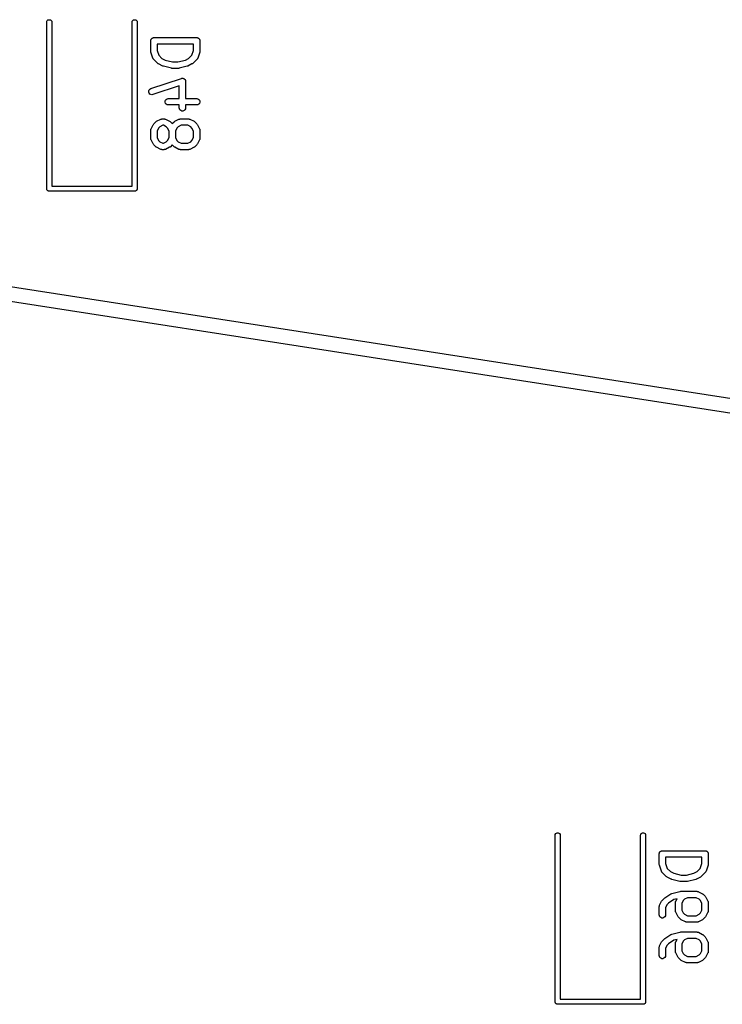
# Model space of a CAD drawing. Extents: x 48 to 353, y -143 to -50.
# Tile 27 of 70: x 144 to 160, y -136 to -113. Entities that reach past the tile are written whole.
import ezdxf

# ---------------------------------------------------------------- set-up
doc = ezdxf.new("R2010")
doc.units = 0
doc.header["$MEASUREMENT"] = 0
doc.layers.add('BLACK', color=7, linetype='CONTINUOUS')

msp = doc.modelspace()

# ---------------------------------------------------------------- linework, layer by layer
at = {"layer": 'Black'}
for p, q in [((144.196, -112.65), (144.2, -112.629)), ((144.196, -116.55), (144.196, -112.65)), ((144.2, -112.629), (144.21, -112.611)), ((144.21, -112.611), (144.226, -112.598)), ((144.226, -112.598), (144.246, -112.591)), ((144.246, -112.591), (144.267, -112.591)), ((144.267, -112.591), (144.286, -112.598)), ((144.286, -112.598), (144.302, -112.611)), ((144.302, -112.611), (144.313, -112.629)), ((144.313, -112.629), (144.316, -112.65)), ((144.316, -112.65), (144.316, -116.49)), ((146.196, -112.65), (146.2, -112.629)), ((146.196, -116.49), (146.196, -112.65)), ((146.2, -112.629), (146.21, -112.611)), ((146.21, -112.611), (146.226, -112.598)), ((146.226, -112.598), (146.246, -112.591)), ((146.246, -112.591), (146.267, -112.591)), ((146.267, -112.591), (146.286, -112.598)), ((146.286, -112.598), (146.302, -112.611)), ((146.302, -112.611), (146.313, -112.629)), ((146.313, -112.629), (146.316, -112.65)), ((146.316, -112.65), (146.316, -116.55)), ((146.648, -113.043), (146.651, -113.038)), ((146.651, -113.038), (146.656, -113.033)), ((146.656, -113.033), (146.66, -113.028)), ((146.66, -113.028), (146.666, -113.025)), ((146.666, -113.025), (146.671, -113.021)), ((146.671, -113.021), (146.677, -113.019)), ((146.677, -113.019), (146.683, -113.015)), ((146.683, -113.015), (146.689, -113.014)), ((146.689, -113.014), (146.696, -113.012)), ((146.696, -113.012), (146.702, -113.012)), ((146.702, -113.012), (146.709, -113.011)), ((146.709, -113.011), (147.709, -113.011)), ((147.709, -113.011), (147.715, -113.012)), ((147.715, -113.012), (147.722, -113.012)), ((147.722, -113.012), (147.728, -113.014)), ((147.728, -113.014), (147.734, -113.015)), ((147.734, -113.015), (147.74, -113.019)), ((147.74, -113.019), (147.746, -113.021)), ((147.746, -113.021), (147.751, -113.025)), ((147.751, -113.025), (147.757, -113.028)), ((147.757, -113.028), (147.761, -113.033)), ((147.761, -113.033), (147.766, -113.038)), ((147.766, -113.038), (147.769, -113.043)), ((146.634, -113.086), (146.635, -113.079)), ((146.634, -113.324), (146.634, -113.086)), ((146.635, -113.073), (146.637, -113.067)), ((146.635, -113.079), (146.635, -113.073)), ((146.637, -113.067), (146.638, -113.06)), ((146.638, -113.06), (146.641, -113.054)), ((146.641, -113.054), (146.644, -113.048)), ((146.644, -113.048), (146.648, -113.043)), ((146.784, -113.161), (146.784, -113.312)), ((147.634, -113.161), (146.784, -113.161)), ((147.634, -113.312), (147.634, -113.161)), ((147.769, -113.043), (147.774, -113.048)), ((147.774, -113.048), (147.776, -113.054)), ((147.776, -113.054), (147.779, -113.06)), ((147.779, -113.06), (147.78, -113.067)), ((147.78, -113.067), (147.782, -113.073)), ((147.782, -113.073), (147.782, -113.079)), ((147.782, -113.079), (147.784, -113.086)), ((147.784, -113.086), (147.784, -113.324)), ((146.636, -113.336), (146.634, -113.324)), ((146.637, -113.348), (146.636, -113.336)), ((146.685, -113.49), (146.637, -113.348)), ((146.687, -113.494), (146.685, -113.49)), ((146.688, -113.498), (146.687, -113.494)), ((146.693, -113.506), (146.688, -113.498)), ((146.784, -113.312), (146.822, -113.426)), ((146.822, -113.426), (146.896, -113.5)), ((147.521, -113.5), (147.595, -113.426)), ((147.595, -113.426), (147.634, -113.312)), ((147.729, -113.498), (147.724, -113.506)), ((147.73, -113.494), (147.729, -113.498)), ((147.732, -113.49), (147.73, -113.494)), ((147.78, -113.348), (147.732, -113.49)), ((147.782, -113.336), (147.78, -113.348)), ((147.784, -113.324), (147.782, -113.336)), ((146.698, -113.513), (146.693, -113.506)), ((146.701, -113.516), (146.698, -113.513)), ((146.703, -113.52), (146.701, -113.516)), ((146.798, -113.615), (146.703, -113.52)), ((146.808, -113.622), (146.798, -113.615)), ((146.818, -113.629), (146.808, -113.622)), ((146.913, -113.677), (146.818, -113.629)), ((146.896, -113.5), (146.973, -113.539)), ((146.921, -113.679), (146.913, -113.677)), ((146.929, -113.682), (146.921, -113.679)), ((147.119, -113.73), (146.929, -113.682)), ((146.973, -113.539), (147.146, -113.582)), ((147.128, -113.731), (147.119, -113.73)), ((147.146, -113.582), (147.271, -113.582)), ((147.271, -113.582), (147.444, -113.539)), ((147.298, -113.73), (147.289, -113.731)), ((147.489, -113.682), (147.298, -113.73)), ((147.444, -113.539), (147.521, -113.5)), ((147.496, -113.679), (147.489, -113.682)), ((147.504, -113.677), (147.496, -113.679)), ((147.599, -113.629), (147.504, -113.677)), ((147.609, -113.622), (147.599, -113.629)), ((147.619, -113.615), (147.609, -113.622)), ((147.714, -113.52), (147.619, -113.615)), ((147.717, -113.516), (147.714, -113.52)), ((147.72, -113.513), (147.717, -113.516)), ((147.724, -113.506), (147.72, -113.513)), ((147.137, -113.732), (147.128, -113.731)), ((147.28, -113.732), (147.137, -113.732)), ((147.289, -113.731), (147.28, -113.732)), ((146.637, -114.205), (147.352, -113.967)), ((147.3, -114.142), (146.685, -114.347)), ((147.3, -114.439), (147.3, -114.142)), ((147.352, -113.967), (147.357, -113.966)), ((147.357, -113.966), (147.362, -113.964)), ((147.362, -113.964), (147.37, -113.964)), ((147.37, -113.964), (147.377, -113.963)), ((147.377, -113.963), (147.383, -113.964)), ((147.383, -113.964), (147.388, -113.964)), ((147.388, -113.964), (147.395, -113.967)), ((147.395, -113.967), (147.403, -113.968)), ((147.403, -113.968), (147.408, -113.971)), ((147.408, -113.971), (147.413, -113.973)), ((147.413, -113.973), (147.419, -113.978)), ((147.419, -113.978), (147.425, -113.982)), ((147.425, -113.982), (147.429, -113.986)), ((147.429, -113.986), (147.433, -113.99)), ((147.433, -113.99), (147.437, -113.996)), ((147.437, -113.996), (147.441, -114.002)), ((147.441, -114.002), (147.443, -114.008)), ((147.443, -114.008), (147.446, -114.012)), ((147.446, -114.012), (147.447, -114.02)), ((147.447, -114.02), (147.449, -114.027)), ((147.449, -114.027), (147.449, -114.033)), ((147.449, -114.033), (147.45, -114.038)), ((147.45, -114.038), (147.45, -114.439)), ((146.587, -114.287), (146.588, -114.261)), ((146.595, -114.312), (146.587, -114.287)), ((146.588, -114.261), (146.597, -114.237)), ((146.611, -114.332), (146.595, -114.312)), ((146.597, -114.237), (146.614, -114.217)), ((146.633, -114.346), (146.611, -114.332)), ((146.614, -114.217), (146.637, -114.205)), ((146.659, -114.351), (146.633, -114.346)), ((146.685, -114.347), (146.659, -114.351)), ((146.968, -114.501), (146.977, -114.477)), ((146.968, -114.527), (146.968, -114.501)), ((146.977, -114.552), (146.968, -114.527)), ((146.977, -114.477), (146.994, -114.457)), ((146.994, -114.572), (146.977, -114.552)), ((146.994, -114.457), (147.016, -114.444)), ((147.016, -114.585), (146.994, -114.572)), ((147.016, -114.444), (147.042, -114.439)), ((147.042, -114.589), (147.016, -114.585)), ((147.042, -114.439), (147.3, -114.439)), ((147.3, -114.589), (147.042, -114.589)), ((147.3, -114.657), (147.3, -114.589)), ((147.45, -114.439), (147.709, -114.439)), ((147.709, -114.589), (147.45, -114.589)), ((147.45, -114.589), (147.45, -114.657)), ((147.709, -114.439), (147.734, -114.444)), ((147.734, -114.585), (147.709, -114.589)), ((147.734, -114.444), (147.757, -114.457)), ((147.757, -114.572), (147.734, -114.585)), ((147.757, -114.457), (147.774, -114.477)), ((147.774, -114.552), (147.757, -114.572)), ((147.774, -114.477), (147.782, -114.501)), ((147.782, -114.527), (147.774, -114.552)), ((147.782, -114.501), (147.782, -114.527)), ((147.305, -114.683), (147.3, -114.657)), ((147.318, -114.705), (147.305, -114.683)), ((147.338, -114.722), (147.318, -114.705)), ((147.362, -114.731), (147.338, -114.722)), ((147.388, -114.731), (147.362, -114.731)), ((147.413, -114.722), (147.388, -114.731)), ((147.433, -114.705), (147.413, -114.722)), ((147.446, -114.683), (147.433, -114.705)), ((147.45, -114.657), (147.446, -114.683)), ((146.642, -115.147), (146.689, -115.052)), ((146.689, -115.052), (146.696, -115.043)), ((146.696, -115.043), (146.703, -115.033)), ((146.703, -115.033), (146.751, -114.985)), ((146.751, -114.985), (146.761, -114.978)), ((146.761, -114.978), (146.77, -114.971)), ((146.77, -114.971), (146.866, -114.923)), ((146.848, -115.1), (146.818, -115.13)), ((146.917, -115.065), (146.848, -115.1)), ((146.866, -114.923), (146.87, -114.922)), ((146.87, -114.922), (146.873, -114.92)), ((146.873, -114.92), (146.882, -114.918)), ((146.882, -114.918), (146.891, -114.916)), ((146.891, -114.916), (146.895, -114.916)), ((146.895, -114.916), (146.899, -114.915)), ((146.899, -114.915), (146.947, -114.915)), ((146.929, -115.065), (146.917, -115.065)), ((146.998, -115.1), (146.929, -115.065)), ((146.947, -114.915), (146.951, -114.916)), ((146.951, -114.916), (146.955, -114.916)), ((146.955, -114.916), (146.964, -114.918)), ((146.964, -114.918), (146.972, -114.92)), ((146.972, -114.92), (146.976, -114.922)), ((146.976, -114.922), (146.98, -114.923)), ((146.98, -114.923), (147.076, -114.971)), ((147.028, -115.13), (146.998, -115.1)), ((147.076, -114.971), (147.085, -114.978)), ((147.085, -114.978), (147.095, -114.985)), ((147.095, -114.985), (147.137, -115.027)), ((147.137, -115.027), (147.179, -114.985)), ((147.179, -114.985), (147.189, -114.978)), ((147.189, -114.978), (147.199, -114.971)), ((147.199, -114.971), (147.294, -114.923)), ((147.277, -115.1), (147.246, -115.13)), ((147.345, -115.065), (147.277, -115.1)), ((147.294, -114.923), (147.298, -114.922)), ((147.298, -114.922), (147.302, -114.92)), ((147.302, -114.92), (147.311, -114.918)), ((147.311, -114.918), (147.319, -114.916)), ((147.319, -114.916), (147.323, -114.916)), ((147.323, -114.916), (147.328, -114.915)), ((147.328, -114.915), (147.518, -114.915)), ((147.5, -115.065), (147.345, -115.065)), ((147.569, -115.1), (147.5, -115.065)), ((147.518, -114.915), (147.522, -114.916)), ((147.522, -114.916), (147.527, -114.916)), ((147.527, -114.916), (147.535, -114.918)), ((147.535, -114.918), (147.544, -114.92)), ((147.544, -114.92), (147.548, -114.922)), ((147.548, -114.922), (147.552, -114.923)), ((147.552, -114.923), (147.647, -114.971)), ((147.599, -115.13), (147.569, -115.1)), ((147.647, -114.971), (147.657, -114.978)), ((147.657, -114.978), (147.666, -114.985)), ((147.666, -114.985), (147.714, -115.033)), ((147.714, -115.033), (147.721, -115.043)), ((147.721, -115.043), (147.728, -115.052)), ((147.728, -115.052), (147.776, -115.147)), ((146.634, -115.172), (146.637, -115.164)), ((146.634, -115.177), (146.634, -115.172)), ((146.634, -115.181), (146.634, -115.177)), ((146.634, -115.371), (146.634, -115.181)), ((146.637, -115.164), (146.638, -115.155)), ((146.638, -115.155), (146.64, -115.152)), ((146.64, -115.152), (146.642, -115.147)), ((146.818, -115.13), (146.784, -115.199)), ((146.784, -115.199), (146.784, -115.354)), ((147.062, -115.199), (147.028, -115.13)), ((147.062, -115.354), (147.062, -115.199)), ((147.246, -115.13), (147.212, -115.199)), ((147.212, -115.199), (147.212, -115.354)), ((147.634, -115.199), (147.599, -115.13)), ((147.634, -115.354), (147.634, -115.199)), ((147.776, -115.147), (147.777, -115.152)), ((147.777, -115.152), (147.779, -115.155)), ((147.779, -115.155), (147.781, -115.164)), ((147.781, -115.164), (147.783, -115.172)), ((147.783, -115.172), (147.783, -115.177)), ((147.783, -115.177), (147.784, -115.181)), ((147.784, -115.181), (147.784, -115.371)), ((146.634, -115.376), (146.634, -115.371)), ((146.634, -115.38), (146.634, -115.376)), ((146.637, -115.388), (146.634, -115.38)), ((146.638, -115.397), (146.637, -115.388)), ((146.64, -115.401), (146.638, -115.397)), ((146.642, -115.405), (146.64, -115.401)), ((146.689, -115.5), (146.642, -115.405)), ((146.696, -115.51), (146.689, -115.5)), ((146.703, -115.52), (146.696, -115.51)), ((146.751, -115.567), (146.703, -115.52)), ((146.761, -115.574), (146.751, -115.567)), ((146.77, -115.581), (146.761, -115.574)), ((146.784, -115.354), (146.818, -115.422)), ((146.818, -115.422), (146.848, -115.453)), ((146.848, -115.453), (146.917, -115.487)), ((146.917, -115.487), (146.929, -115.487)), ((146.929, -115.487), (146.998, -115.453)), ((146.998, -115.453), (147.028, -115.422)), ((147.028, -115.422), (147.062, -115.354)), ((147.085, -115.574), (147.076, -115.581)), ((147.095, -115.567), (147.085, -115.574)), ((147.137, -115.525), (147.095, -115.567)), ((147.179, -115.567), (147.137, -115.525)), ((147.189, -115.574), (147.179, -115.567)), ((147.199, -115.581), (147.189, -115.574)), ((147.212, -115.354), (147.246, -115.422)), ((147.246, -115.422), (147.277, -115.453)), ((147.277, -115.453), (147.345, -115.487)), ((147.345, -115.487), (147.5, -115.487)), ((147.5, -115.487), (147.569, -115.453)), ((147.569, -115.453), (147.599, -115.422)), ((147.599, -115.422), (147.634, -115.354)), ((147.657, -115.574), (147.647, -115.581)), ((147.666, -115.567), (147.657, -115.574)), ((147.714, -115.52), (147.666, -115.567)), ((147.721, -115.51), (147.714, -115.52)), ((147.728, -115.5), (147.721, -115.51)), ((147.776, -115.405), (147.728, -115.5)), ((147.777, -115.401), (147.776, -115.405)), ((147.779, -115.397), (147.777, -115.401)), ((147.781, -115.388), (147.779, -115.397)), ((147.783, -115.38), (147.781, -115.388)), ((147.784, -115.371), (147.783, -115.376)), ((147.783, -115.376), (147.783, -115.38)), ((146.866, -115.629), (146.77, -115.581)), ((146.87, -115.63), (146.866, -115.629)), ((146.873, -115.632), (146.87, -115.63)), ((146.882, -115.634), (146.873, -115.632)), ((146.891, -115.636), (146.882, -115.634)), ((146.895, -115.636), (146.891, -115.636)), ((146.899, -115.637), (146.895, -115.636)), ((146.947, -115.637), (146.899, -115.637)), ((146.951, -115.636), (146.947, -115.637)), ((146.955, -115.636), (146.951, -115.636)), ((146.964, -115.634), (146.955, -115.636)), ((146.972, -115.632), (146.964, -115.634)), ((146.976, -115.63), (146.972, -115.632)), ((146.98, -115.629), (146.976, -115.63)), ((147.076, -115.581), (146.98, -115.629)), ((147.294, -115.629), (147.199, -115.581)), ((147.298, -115.63), (147.294, -115.629)), ((147.302, -115.632), (147.298, -115.63)), ((147.311, -115.634), (147.302, -115.632)), ((147.319, -115.636), (147.311, -115.634)), ((147.323, -115.636), (147.319, -115.636)), ((147.328, -115.637), (147.323, -115.636)), ((147.518, -115.637), (147.328, -115.637)), ((147.522, -115.636), (147.518, -115.637)), ((147.527, -115.636), (147.522, -115.636)), ((147.535, -115.634), (147.527, -115.636)), ((147.544, -115.632), (147.535, -115.634)), ((147.548, -115.63), (147.544, -115.632)), ((147.552, -115.629), (147.548, -115.63)), ((147.647, -115.581), (147.552, -115.629)), ((127.266, -116.345), (168.335, -122.725)), ((144.316, -116.49), (146.196, -116.49)), ((167.175, -122.899), (126.695, -116.61)), ((144.197, -116.555), (144.196, -116.55)), ((144.197, -116.56), (144.197, -116.555)), ((144.199, -116.565), (144.197, -116.56)), ((144.2, -116.571), (144.199, -116.565)), ((144.202, -116.575), (144.2, -116.571)), ((144.204, -116.58), (144.202, -116.575)), ((144.208, -116.584), (144.204, -116.58)), ((144.21, -116.589), (144.208, -116.584)), ((144.214, -116.592), (144.21, -116.589)), ((144.218, -116.596), (144.214, -116.592)), ((144.222, -116.599), (144.218, -116.596)), ((144.226, -116.602), (144.222, -116.599)), ((144.231, -116.604), (144.226, -116.602)), ((144.236, -116.606), (144.231, -116.604)), ((144.241, -116.607), (144.236, -116.606)), ((144.246, -116.609), (144.241, -116.607)), ((144.251, -116.609), (144.246, -116.609)), ((144.256, -116.61), (144.251, -116.609)), ((146.256, -116.61), (144.256, -116.61)), ((146.261, -116.609), (146.256, -116.61)), ((146.267, -116.609), (146.261, -116.609)), ((146.272, -116.607), (146.267, -116.609)), ((146.277, -116.606), (146.272, -116.607)), ((146.281, -116.604), (146.277, -116.606)), ((146.286, -116.602), (146.281, -116.604)), ((146.29, -116.599), (146.286, -116.602)), ((146.295, -116.596), (146.29, -116.599)), ((146.298, -116.592), (146.295, -116.596)), ((146.302, -116.589), (146.298, -116.592)), ((146.305, -116.584), (146.302, -116.589)), ((146.308, -116.58), (146.305, -116.584)), ((146.31, -116.575), (146.308, -116.58)), ((146.313, -116.571), (146.31, -116.575)), ((146.314, -116.565), (146.313, -116.571)), ((146.315, -116.56), (146.314, -116.565)), ((146.316, -116.55), (146.315, -116.555)), ((146.315, -116.555), (146.315, -116.56)), ((156.102, -131.7), (156.106, -131.679)), ((156.102, -135.6), (156.102, -131.7)), ((156.106, -131.679), (156.117, -131.661)), ((156.117, -131.661), (156.132, -131.648)), ((156.132, -131.648), (156.152, -131.641)), ((156.152, -131.641), (156.173, -131.641)), ((156.173, -131.641), (156.192, -131.648)), ((156.192, -131.648), (156.208, -131.661)), ((156.208, -131.661), (156.219, -131.679)), ((156.219, -131.679), (156.222, -131.7)), ((156.222, -131.7), (156.222, -135.54)), ((158.102, -131.7), (158.106, -131.679)), ((158.102, -135.54), (158.102, -131.7)), ((158.106, -131.679), (158.117, -131.661)), ((158.117, -131.661), (158.132, -131.648)), ((158.132, -131.648), (158.152, -131.641)), ((158.152, -131.641), (158.173, -131.641)), ((158.173, -131.641), (158.192, -131.648)), ((158.192, -131.648), (158.208, -131.661)), ((158.208, -131.661), (158.219, -131.679)), ((158.219, -131.679), (158.222, -131.7)), ((158.222, -131.7), (158.222, -135.6)), ((158.54, -132.136), (158.541, -132.129)), ((158.54, -132.374), (158.54, -132.136)), ((158.541, -132.123), (158.543, -132.117)), ((158.541, -132.129), (158.541, -132.123)), ((158.543, -132.117), (158.544, -132.11)), ((158.544, -132.11), (158.548, -132.104)), ((158.548, -132.104), (158.55, -132.098)), ((158.55, -132.098), (158.554, -132.093)), ((158.554, -132.093), (158.557, -132.088)), ((158.557, -132.088), (158.562, -132.083)), ((158.562, -132.083), (158.567, -132.078)), ((158.567, -132.078), (158.572, -132.075)), ((158.572, -132.075), (158.577, -132.071)), ((158.577, -132.071), (158.584, -132.069)), ((158.584, -132.069), (158.589, -132.065)), ((158.589, -132.065), (158.596, -132.064)), ((158.596, -132.064), (158.602, -132.062)), ((158.602, -132.062), (158.608, -132.062)), ((158.608, -132.062), (158.615, -132.061)), ((158.615, -132.061), (159.615, -132.061)), ((159.615, -132.061), (159.621, -132.062)), ((159.621, -132.062), (159.628, -132.062)), ((159.628, -132.062), (159.634, -132.064)), ((159.634, -132.064), (159.641, -132.065)), ((159.641, -132.065), (159.646, -132.069)), ((159.646, -132.069), (159.652, -132.071)), ((159.652, -132.071), (159.657, -132.075)), ((159.657, -132.075), (159.663, -132.078)), ((159.663, -132.078), (159.667, -132.083)), ((159.667, -132.083), (159.672, -132.088)), ((159.672, -132.088), (159.676, -132.093)), ((159.676, -132.093), (159.68, -132.098)), ((159.68, -132.098), (159.682, -132.104)), ((159.682, -132.104), (159.685, -132.11)), ((159.685, -132.11), (159.686, -132.117)), ((159.686, -132.117), (159.689, -132.123)), ((159.689, -132.123), (159.689, -132.129)), ((159.689, -132.129), (159.69, -132.136)), ((159.69, -132.136), (159.69, -132.374)), ((158.542, -132.386), (158.54, -132.374)), ((158.544, -132.398), (158.542, -132.386)), ((158.591, -132.54), (158.544, -132.398)), ((158.69, -132.211), (158.69, -132.362)), ((159.54, -132.211), (158.69, -132.211)), ((158.69, -132.362), (158.728, -132.476)), ((159.502, -132.476), (159.54, -132.362)), ((159.54, -132.362), (159.54, -132.211)), ((159.686, -132.398), (159.638, -132.54)), ((159.688, -132.386), (159.686, -132.398)), ((159.69, -132.374), (159.688, -132.386)), ((158.593, -132.544), (158.591, -132.54)), ((158.595, -132.548), (158.593, -132.544)), ((158.6, -132.556), (158.595, -132.548)), ((158.604, -132.563), (158.6, -132.556)), ((158.607, -132.566), (158.604, -132.563)), ((158.609, -132.57), (158.607, -132.566)), ((158.705, -132.665), (158.609, -132.57)), ((158.728, -132.476), (158.802, -132.55)), ((158.802, -132.55), (158.879, -132.589)), ((158.879, -132.589), (159.053, -132.632)), ((159.053, -132.632), (159.177, -132.632)), ((159.177, -132.632), (159.351, -132.589)), ((159.351, -132.589), (159.428, -132.55)), ((159.428, -132.55), (159.502, -132.476)), ((159.62, -132.57), (159.525, -132.665)), ((159.623, -132.566), (159.62, -132.57)), ((159.626, -132.563), (159.623, -132.566)), ((159.63, -132.556), (159.626, -132.563)), ((159.635, -132.548), (159.63, -132.556)), ((159.636, -132.544), (159.635, -132.548)), ((159.638, -132.54), (159.636, -132.544)), ((158.715, -132.672), (158.705, -132.665)), ((158.724, -132.679), (158.715, -132.672)), ((158.819, -132.727), (158.724, -132.679)), ((158.827, -132.729), (158.819, -132.727)), ((158.835, -132.732), (158.827, -132.729)), ((159.025, -132.78), (158.835, -132.732)), ((159.034, -132.781), (159.025, -132.78)), ((159.043, -132.782), (159.034, -132.781)), ((159.186, -132.782), (159.043, -132.782)), ((159.195, -132.781), (159.186, -132.782)), ((159.204, -132.78), (159.195, -132.781)), ((159.395, -132.732), (159.204, -132.78)), ((159.402, -132.729), (159.395, -132.732)), ((159.41, -132.727), (159.402, -132.729)), ((159.506, -132.679), (159.41, -132.727)), ((159.515, -132.672), (159.506, -132.679)), ((159.525, -132.665), (159.515, -132.672)), ((158.669, -133.169), (158.811, -133.073)), ((158.811, -133.073), (158.823, -133.068)), ((158.823, -133.068), (158.835, -133.063)), ((158.835, -133.063), (159.025, -133.015)), ((159.025, -133.015), (159.034, -133.015)), ((159.034, -133.015), (159.043, -133.013)), ((159.043, -133.013), (159.424, -133.013)), ((159.424, -133.013), (159.429, -133.014)), ((159.429, -133.014), (159.433, -133.014)), ((159.433, -133.014), (159.441, -133.016)), ((159.441, -133.016), (159.45, -133.018)), ((159.45, -133.018), (159.454, -133.02)), ((159.454, -133.02), (159.458, -133.021)), ((159.458, -133.021), (159.553, -133.069)), ((159.553, -133.069), (159.563, -133.076)), ((159.563, -133.076), (159.573, -133.083)), ((159.573, -133.083), (159.62, -133.13)), ((158.548, -133.34), (158.595, -133.245)), ((158.595, -133.245), (158.603, -133.235)), ((158.603, -133.235), (158.609, -133.226)), ((158.609, -133.226), (158.657, -133.178)), ((158.657, -133.178), (158.663, -133.174)), ((158.663, -133.174), (158.669, -133.169)), ((158.724, -133.323), (158.69, -133.392)), ((158.758, -133.289), (158.724, -133.323)), ((158.884, -133.205), (158.758, -133.289)), ((158.958, -133.187), (158.884, -133.205)), ((158.921, -133.27), (158.924, -133.262)), ((158.922, -133.274), (158.921, -133.27)), ((158.921, -133.279), (158.922, -133.274)), ((158.921, -133.469), (158.921, -133.279)), ((158.924, -133.262), (158.925, -133.253)), ((158.925, -133.253), (158.928, -133.249)), ((158.928, -133.249), (158.929, -133.245)), ((158.929, -133.245), (158.958, -133.187)), ((159.105, -133.228), (159.071, -133.296)), ((159.071, -133.296), (159.071, -133.451)), ((159.135, -133.197), (159.105, -133.228)), ((159.204, -133.163), (159.135, -133.197)), ((159.407, -133.163), (159.204, -133.163)), ((159.475, -133.197), (159.407, -133.163)), ((159.506, -133.228), (159.475, -133.197)), ((159.54, -133.296), (159.506, -133.228)), ((159.54, -133.451), (159.54, -133.296)), ((159.62, -133.13), (159.627, -133.14)), ((159.627, -133.14), (159.634, -133.15)), ((159.634, -133.15), (159.682, -133.245)), ((159.682, -133.245), (159.683, -133.249)), ((159.683, -133.249), (159.685, -133.253)), ((159.685, -133.253), (159.687, -133.262)), ((159.687, -133.262), (159.689, -133.27)), ((159.689, -133.27), (159.689, -133.274)), ((159.689, -133.274), (159.69, -133.279)), ((159.69, -133.279), (159.69, -133.469)), ((158.54, -133.365), (158.543, -133.357)), ((158.541, -133.37), (158.54, -133.365)), ((158.54, -133.374), (158.541, -133.37)), ((158.54, -133.564), (158.54, -133.374)), ((158.544, -133.59), (158.54, -133.564)), ((158.543, -133.357), (158.544, -133.348)), ((158.544, -133.348), (158.547, -133.344)), ((158.547, -133.344), (158.548, -133.34)), ((158.69, -133.564), (158.685, -133.59)), ((158.69, -133.392), (158.69, -133.564)), ((158.922, -133.473), (158.921, -133.469)), ((158.921, -133.478), (158.922, -133.473)), ((158.924, -133.486), (158.921, -133.478)), ((158.925, -133.495), (158.924, -133.486)), ((158.928, -133.498), (158.925, -133.495)), ((158.929, -133.503), (158.928, -133.498)), ((158.976, -133.598), (158.929, -133.503)), ((159.071, -133.451), (159.105, -133.52)), ((159.105, -133.52), (159.135, -133.55)), ((159.135, -133.55), (159.204, -133.585)), ((159.407, -133.585), (159.475, -133.55)), ((159.475, -133.55), (159.506, -133.52)), ((159.506, -133.52), (159.54, -133.451)), ((159.682, -133.503), (159.634, -133.598)), ((159.683, -133.498), (159.682, -133.503)), ((159.685, -133.495), (159.683, -133.498)), ((159.687, -133.486), (159.685, -133.495)), ((159.689, -133.478), (159.687, -133.486)), ((159.69, -133.469), (159.689, -133.473)), ((159.689, -133.473), (159.689, -133.478)), ((158.557, -133.612), (158.544, -133.59)), ((158.577, -133.629), (158.557, -133.612)), ((158.602, -133.638), (158.577, -133.629)), ((158.628, -133.638), (158.602, -133.638)), ((158.652, -133.629), (158.628, -133.638)), ((158.672, -133.612), (158.652, -133.629)), ((158.685, -133.59), (158.672, -133.612)), ((158.984, -133.607), (158.976, -133.598)), ((158.99, -133.617), (158.984, -133.607)), ((159.038, -133.665), (158.99, -133.617)), ((159.048, -133.672), (159.038, -133.665)), ((159.058, -133.679), (159.048, -133.672)), ((159.153, -133.727), (159.058, -133.679)), ((159.157, -133.728), (159.153, -133.727)), ((159.161, -133.73), (159.157, -133.728)), ((159.169, -133.732), (159.161, -133.73)), ((159.178, -133.734), (159.169, -133.732)), ((159.182, -133.734), (159.178, -133.734)), ((159.186, -133.735), (159.182, -133.734)), ((159.424, -133.735), (159.186, -133.735)), ((159.204, -133.585), (159.407, -133.585)), ((159.429, -133.734), (159.424, -133.735)), ((159.433, -133.734), (159.429, -133.734)), ((159.441, -133.732), (159.433, -133.734)), ((159.45, -133.73), (159.441, -133.732)), ((159.454, -133.728), (159.45, -133.73)), ((159.458, -133.727), (159.454, -133.728)), ((159.553, -133.679), (159.458, -133.727)), ((159.563, -133.672), (159.553, -133.679)), ((159.573, -133.665), (159.563, -133.672)), ((159.62, -133.617), (159.573, -133.665)), ((159.627, -133.607), (159.62, -133.617)), ((159.634, -133.598), (159.627, -133.607)), ((158.669, -134.121), (158.811, -134.026)), ((158.811, -134.026), (158.823, -134.021)), ((158.823, -134.021), (158.835, -134.015)), ((158.835, -134.015), (159.025, -133.968)), ((159.025, -133.968), (159.034, -133.967)), ((159.034, -133.967), (159.043, -133.965)), ((159.043, -133.965), (159.424, -133.965)), ((159.424, -133.965), (159.429, -133.966)), ((159.429, -133.966), (159.433, -133.966)), ((159.433, -133.966), (159.441, -133.968)), ((159.441, -133.968), (159.45, -133.97)), ((159.45, -133.97), (159.454, -133.972)), ((159.454, -133.972), (159.458, -133.973)), ((159.458, -133.973), (159.553, -134.021)), ((159.553, -134.021), (159.563, -134.028)), ((159.563, -134.028), (159.573, -134.035)), ((158.548, -134.293), (158.595, -134.197)), ((158.595, -134.197), (158.603, -134.188)), ((158.603, -134.188), (158.609, -134.178)), ((158.609, -134.178), (158.657, -134.13)), ((158.657, -134.13), (158.663, -134.126)), ((158.663, -134.126), (158.669, -134.121)), ((158.758, -134.242), (158.724, -134.275)), ((158.884, -134.158), (158.758, -134.242)), ((158.958, -134.139), (158.884, -134.158)), ((158.921, -134.222), (158.924, -134.214)), ((158.922, -134.227), (158.921, -134.222)), ((158.921, -134.231), (158.922, -134.227)), ((158.921, -134.421), (158.921, -134.231)), ((158.924, -134.214), (158.925, -134.205)), ((158.925, -134.205), (158.928, -134.202)), ((158.928, -134.202), (158.929, -134.197)), ((158.929, -134.197), (158.958, -134.139)), ((159.105, -134.18), (159.071, -134.249)), ((159.071, -134.249), (159.071, -134.404)), ((159.135, -134.15), (159.105, -134.18)), ((159.204, -134.115), (159.135, -134.15)), ((159.407, -134.115), (159.204, -134.115)), ((159.475, -134.15), (159.407, -134.115)), ((159.506, -134.18), (159.475, -134.15)), ((159.54, -134.249), (159.506, -134.18)), ((159.54, -134.404), (159.54, -134.249)), ((159.573, -134.035), (159.62, -134.083)), ((159.62, -134.083), (159.627, -134.093)), ((159.627, -134.093), (159.634, -134.102)), ((159.634, -134.102), (159.682, -134.197)), ((159.682, -134.197), (159.683, -134.202)), ((159.683, -134.202), (159.685, -134.205)), ((159.685, -134.205), (159.687, -134.214)), ((159.687, -134.214), (159.689, -134.222)), ((159.689, -134.222), (159.689, -134.227)), ((159.689, -134.227), (159.69, -134.231)), ((159.69, -134.231), (159.69, -134.421)), ((158.54, -134.318), (158.543, -134.309)), ((158.541, -134.322), (158.54, -134.318)), ((158.54, -134.326), (158.541, -134.322)), ((158.54, -134.517), (158.54, -134.326)), ((158.543, -134.309), (158.544, -134.301)), ((158.544, -134.301), (158.547, -134.297)), ((158.547, -134.297), (158.548, -134.293)), ((158.724, -134.275), (158.69, -134.344)), ((158.69, -134.344), (158.69, -134.517)), ((158.922, -134.426), (158.921, -134.421)), ((158.921, -134.43), (158.922, -134.426)), ((158.924, -134.438), (158.921, -134.43)), ((158.925, -134.447), (158.924, -134.438)), ((158.928, -134.451), (158.925, -134.447)), ((158.929, -134.455), (158.928, -134.451)), ((158.976, -134.55), (158.929, -134.455)), ((159.071, -134.404), (159.105, -134.472)), ((159.105, -134.472), (159.135, -134.503)), ((159.475, -134.503), (159.506, -134.472)), ((159.506, -134.472), (159.54, -134.404)), ((159.682, -134.455), (159.634, -134.55)), ((159.683, -134.451), (159.682, -134.455)), ((159.685, -134.447), (159.683, -134.451)), ((159.687, -134.438), (159.685, -134.447)), ((159.689, -134.43), (159.687, -134.438)), ((159.69, -134.421), (159.689, -134.426)), ((159.689, -134.426), (159.689, -134.43)), ((158.544, -134.542), (158.54, -134.517)), ((158.557, -134.565), (158.544, -134.542)), ((158.577, -134.582), (158.557, -134.565)), ((158.602, -134.591), (158.577, -134.582)), ((158.628, -134.591), (158.602, -134.591)), ((158.652, -134.582), (158.628, -134.591)), ((158.672, -134.565), (158.652, -134.582)), ((158.685, -134.542), (158.672, -134.565)), ((158.69, -134.517), (158.685, -134.542)), ((158.984, -134.56), (158.976, -134.55)), ((158.99, -134.57), (158.984, -134.56)), ((159.038, -134.617), (158.99, -134.57)), ((159.048, -134.624), (159.038, -134.617)), ((159.058, -134.631), (159.048, -134.624)), ((159.153, -134.679), (159.058, -134.631)), ((159.135, -134.503), (159.204, -134.537)), ((159.157, -134.68), (159.153, -134.679)), ((159.161, -134.682), (159.157, -134.68)), ((159.169, -134.684), (159.161, -134.682)), ((159.178, -134.686), (159.169, -134.684)), ((159.182, -134.686), (159.178, -134.686)), ((159.186, -134.687), (159.182, -134.686)), ((159.424, -134.687), (159.186, -134.687)), ((159.204, -134.537), (159.407, -134.537)), ((159.407, -134.537), (159.475, -134.503)), ((159.429, -134.686), (159.424, -134.687)), ((159.433, -134.686), (159.429, -134.686)), ((159.441, -134.684), (159.433, -134.686)), ((159.45, -134.682), (159.441, -134.684)), ((159.454, -134.68), (159.45, -134.682)), ((159.458, -134.679), (159.454, -134.68)), ((159.553, -134.631), (159.458, -134.679)), ((159.563, -134.624), (159.553, -134.631)), ((159.573, -134.617), (159.563, -134.624)), ((159.62, -134.57), (159.573, -134.617)), ((159.627, -134.56), (159.62, -134.57)), ((159.634, -134.55), (159.627, -134.56)), ((156.103, -135.605), (156.102, -135.6)), ((156.103, -135.61), (156.103, -135.605)), ((156.105, -135.615), (156.103, -135.61)), ((156.106, -135.621), (156.105, -135.615)), ((156.109, -135.625), (156.106, -135.621)), ((156.111, -135.63), (156.109, -135.625)), ((156.114, -135.634), (156.111, -135.63)), ((156.117, -135.639), (156.114, -135.634)), ((156.121, -135.642), (156.117, -135.639)), ((156.124, -135.646), (156.121, -135.642)), ((156.222, -135.54), (158.102, -135.54)), ((158.204, -135.642), (158.201, -135.646)), ((158.208, -135.639), (158.204, -135.642)), ((158.211, -135.634), (158.208, -135.639)), ((158.214, -135.63), (158.211, -135.634)), ((158.216, -135.625), (158.214, -135.63)), ((158.219, -135.621), (158.216, -135.625)), ((158.22, -135.615), (158.219, -135.621)), ((158.222, -135.61), (158.22, -135.615)), ((158.222, -135.6), (158.222, -135.605)), ((158.222, -135.605), (158.222, -135.61)), ((156.128, -135.649), (156.124, -135.646)), ((156.132, -135.652), (156.128, -135.649)), ((156.137, -135.654), (156.132, -135.652)), ((156.142, -135.656), (156.137, -135.654)), ((156.147, -135.657), (156.142, -135.656)), ((156.152, -135.659), (156.147, -135.657)), ((156.157, -135.659), (156.152, -135.659)), ((156.162, -135.66), (156.157, -135.659)), ((158.162, -135.66), (156.162, -135.66)), ((158.168, -135.659), (158.162, -135.66)), ((158.173, -135.659), (158.168, -135.659)), ((158.178, -135.657), (158.173, -135.659)), ((158.183, -135.656), (158.178, -135.657)), ((158.188, -135.654), (158.183, -135.656)), ((158.192, -135.652), (158.188, -135.654)), ((158.197, -135.649), (158.192, -135.652)), ((158.201, -135.646), (158.197, -135.649))]:
    msp.add_line(p, q, dxfattribs=at)

doc.saveas('drawing.dxf')
